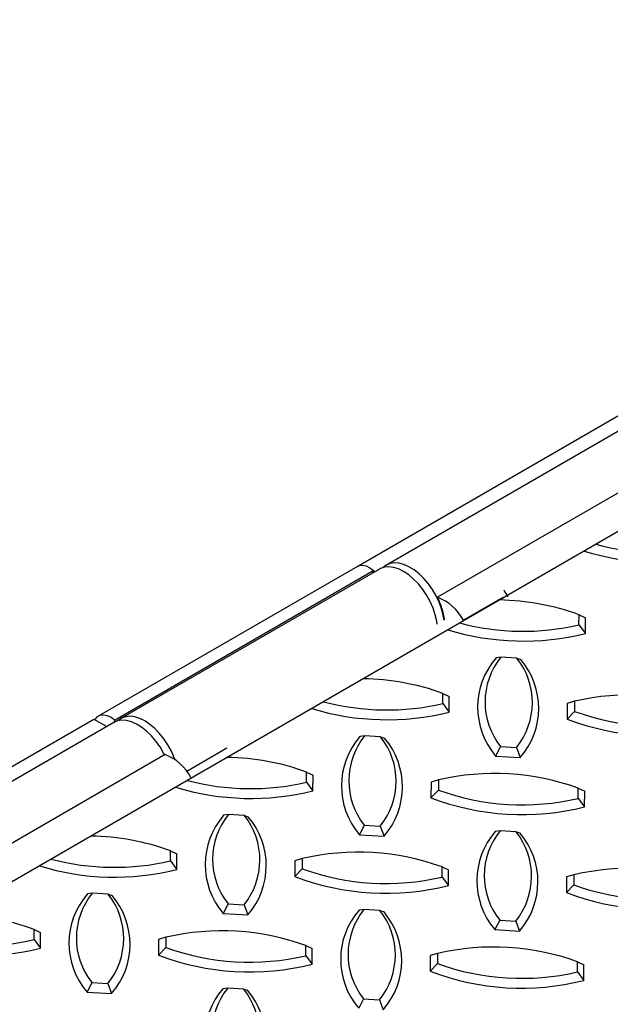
# Model space of a CAD drawing. Extents: x 0 to 17, y 0 to 11.
# Tile 19 of 81: x 6.606 to 7.085, y 9.04 to 9.838. Entities that reach past the tile are written whole.
import ezdxf

# ---------------------------------------------------------------- set-up
doc = ezdxf.new("R2010")
doc.units = 0
doc.header["$LTSCALE"] = 0.5
doc.header["$MEASUREMENT"] = 0
doc.layers.get('0').update_dxf_attribs({"linetype": 'CONTINUOUS'})

msp = doc.modelspace()

# ---------------------------------------------------------------- linework, layer by layer
at = {"color": 7, "linetype": 'Continuous', "lineweight": 25}
for p, q in [((7.09679, 9.51995), (6.88135, 9.39558)), ((7.11317, 9.5171), (6.90324, 9.39592)), ((7.15461, 9.49105), (6.94469, 9.36987)), ((6.87986, 9.39495), (6.66994, 9.27376)), ((6.89308, 9.39148), (6.68316, 9.2703)), ((6.89772, 9.39273), (6.6878, 9.27154)), ((6.9976, 9.36968), (6.96572, 9.35128)), ((7.0595, 9.34749), (7.05953, 9.35577)), ((7.05953, 9.35577), (7.06473, 9.35334)), ((7.0595, 9.34749), (7.06468, 9.34061)), ((7.06468, 9.34061), (7.06473, 9.35334)), ((6.99615, 9.32126), (6.99226, 9.32073)), ((7.00912, 9.32049), (6.99615, 9.32126)), ((7.00912, 9.32049), (7.0122, 9.31954)), ((6.94901, 9.28371), (6.94905, 9.29199)), ((6.94905, 9.29199), (6.95425, 9.28956)), ((6.94901, 9.28371), (6.95419, 9.27683)), ((6.95419, 9.27683), (6.95425, 9.28956)), ((7.04995, 9.28387), (7.0499, 9.27114)), ((7.05597, 9.28563), (7.04995, 9.28387)), ((7.05597, 9.28563), (7.05593, 9.27735)), ((7.05593, 9.27735), (7.0499, 9.27114)), ((6.39521, 9.11494), (6.6659, 9.2712)), ((6.68227, 9.26836), (6.41711, 9.11528)), ((6.6659, 9.2712), (6.67655, 9.26505)), ((6.88567, 9.25748), (6.88177, 9.25695)), ((6.89863, 9.25671), (6.88567, 9.25748)), ((6.89863, 9.25671), (6.90172, 9.25576)), ((6.77387, 9.24754), (6.74138, 9.22878)), ((6.99583, 9.24885), (6.99191, 9.24115)), ((6.99583, 9.24885), (7.0088, 9.24808)), ((7.0088, 9.24808), (7.01186, 9.23997)), ((6.72372, 9.24231), (6.45856, 9.08923)), ((6.99191, 9.24115), (7.01186, 9.23997)), ((6.83853, 9.21993), (6.83856, 9.22821)), ((6.83856, 9.22821), (6.84376, 9.22578)), ((6.83853, 9.21993), (6.84371, 9.21305)), ((6.84371, 9.21305), (6.84376, 9.22578)), ((6.93947, 9.22009), (6.93941, 9.20735)), ((6.94549, 9.22185), (6.93947, 9.22009)), ((6.94549, 9.22185), (6.94545, 9.21357)), ((6.94545, 9.21357), (6.93941, 9.20735)), ((7.05888, 9.20682), (7.05892, 9.2151)), ((7.05892, 9.2151), (7.06412, 9.21267)), ((7.06406, 9.19994), (7.06412, 9.21267)), ((7.05888, 9.20682), (7.06406, 9.19994)), ((6.77518, 9.1937), (6.77129, 9.19316)), ((6.78815, 9.19293), (6.77518, 9.1937)), ((6.78815, 9.19293), (6.79123, 9.19198)), ((6.88535, 9.18507), (6.88143, 9.17737)), ((6.88535, 9.18507), (6.89832, 9.1843)), ((6.89832, 9.1843), (6.90137, 9.17619)), ((6.99553, 9.1806), (6.99164, 9.18006)), ((7.0085, 9.17982), (6.99553, 9.1806)), ((7.0085, 9.17982), (7.01159, 9.17887)), ((6.88143, 9.17737), (6.90137, 9.17619)), ((6.72804, 9.15615), (6.72808, 9.16443)), ((6.72808, 9.16443), (6.73328, 9.162)), ((6.72804, 9.15615), (6.73322, 9.14926)), ((6.73322, 9.14926), (6.73328, 9.162)), ((6.82898, 9.1563), (6.82892, 9.14357)), ((6.835, 9.15807), (6.82898, 9.1563)), ((6.835, 9.15807), (6.83496, 9.14979)), ((6.83496, 9.14979), (6.82892, 9.14357)), ((6.9484, 9.14304), (6.94843, 9.15132)), ((6.94843, 9.15132), (6.95363, 9.14889)), ((6.95358, 9.13616), (6.95363, 9.14889)), ((6.9484, 9.14304), (6.95358, 9.13616)), ((7.04933, 9.1432), (7.04928, 9.13047)), ((7.05535, 9.14496), (7.04933, 9.1432)), ((7.05535, 9.14496), (7.05532, 9.13668)), ((7.05532, 9.13668), (7.04928, 9.13047)), ((6.6647, 9.12992), (6.6608, 9.12938)), ((6.67766, 9.12915), (6.6647, 9.12992)), ((6.67766, 9.12915), (6.68075, 9.1282)), ((6.77486, 9.12129), (6.77094, 9.11359)), ((6.77486, 9.12129), (6.78783, 9.12052)), ((6.78783, 9.12052), (6.79088, 9.1124)), ((6.88505, 9.11681), (6.88116, 9.11628)), ((6.89802, 9.11604), (6.88505, 9.11681)), ((6.89802, 9.11604), (6.9011, 9.11509)), ((6.77094, 9.11359), (6.79088, 9.1124)), ((6.99522, 9.10818), (6.99129, 9.10048)), ((6.99522, 9.10818), (7.00819, 9.10741)), ((7.00819, 9.10741), (7.01124, 9.0993)), ((6.61756, 9.09237), (6.61759, 9.10065)), ((6.61759, 9.10065), (6.62279, 9.09821)), ((6.99129, 9.10048), (7.01124, 9.0993)), ((6.61756, 9.09237), (6.62274, 9.08548)), ((6.62274, 9.08548), (6.62279, 9.09821)), ((6.7185, 9.09252), (6.71844, 9.07979)), ((6.72451, 9.09429), (6.7185, 9.09252)), ((6.72451, 9.09429), (6.72448, 9.08601)), ((6.72448, 9.08601), (6.71844, 9.07979)), ((6.83791, 9.07926), (6.83795, 9.08754)), ((6.83795, 9.08754), (6.84315, 9.08511)), ((6.84309, 9.07238), (6.84315, 9.08511)), ((6.83791, 9.07926), (6.84309, 9.07238)), ((6.93885, 9.07942), (6.93879, 9.06668)), ((6.94487, 9.08118), (6.93885, 9.07942)), ((6.94487, 9.08118), (6.94483, 9.0729)), ((6.94483, 9.0729), (6.93879, 9.06668)), ((7.05826, 9.06616), (7.0583, 9.07443)), ((7.0583, 9.07443), (7.0635, 9.072)), ((7.06344, 9.05927), (7.0635, 9.072)), ((7.05826, 9.06616), (7.06344, 9.05927)), ((6.66438, 9.05751), (6.66045, 9.04981)), ((6.66438, 9.05751), (6.67735, 9.05674)), ((6.67735, 9.05674), (6.6804, 9.04862)), ((6.77456, 9.05303), (6.77067, 9.0525)), ((6.78753, 9.05226), (6.77456, 9.05303)), ((6.78753, 9.05226), (6.79062, 9.05131)), ((6.66045, 9.04981), (6.6804, 9.04862)), ((6.88473, 9.0444), (6.88081, 9.0367)), ((6.88473, 9.0444), (6.8977, 9.04363)), ((6.8977, 9.04363), (6.90075, 9.03552))]:
    msp.add_line(p, q, dxfattribs=at)
at = {"color": 7, "linetype": 'Continuous'}
msp.add_lwpolyline([(5.02401, 8.22905), (5.47988, 7.90771), (8.66207, 9.74679), (8.20316, 10.06563), (5.02401, 8.22905)], dxfattribs=at)
at = {"color": 7, "linetype": 'Continuous', "lineweight": 25, "flags": 128}
for points in [[(6.87986, 9.39495), (6.88117, 9.39553), (6.88386, 9.39586), (6.88684, 9.39526), (6.88997, 9.39378), (6.89308, 9.39148)], [(6.94454, 9.3481), (6.94418, 9.35045), (6.94296, 9.35571), (6.94117, 9.36104), (6.93884, 9.36632), (6.93604, 9.37144), (6.93281, 9.37627), (6.92923, 9.38072), (6.92539, 9.38468), (6.92137, 9.38806), (6.91725, 9.3908), (6.91313, 9.39282), (6.90911, 9.39408), (6.90527, 9.39456), (6.90169, 9.39424), (6.89846, 9.39313), (6.89772, 9.39273)], [(6.95006, 9.35129), (6.94941, 9.35517), (6.94802, 9.36046), (6.94607, 9.36579), (6.94359, 9.37103), (6.94065, 9.37608), (6.93732, 9.38081), (6.93365, 9.38512), (6.92975, 9.38892), (6.92569, 9.39212), (6.92156, 9.39465), (6.91746, 9.39646), (6.91348, 9.39749), (6.90971, 9.39773), (6.90623, 9.39718), (6.90312, 9.39584), (6.90068, 9.39398)], [(6.89308, 9.39148), (6.89229, 9.39015), (6.89189, 9.38936)], [(6.66705, 9.27054), (6.66731, 9.27103), (6.669, 9.2731), (6.67125, 9.27434), (6.67393, 9.27467), (6.67692, 9.27408), (6.68005, 9.2726), (6.68316, 9.2703)], [(6.68316, 9.2703), (6.68236, 9.26896), (6.68196, 9.26818)], [(6.72333, 9.24208), (6.72262, 9.24347), (6.71968, 9.24851), (6.71635, 9.25325), (6.71268, 9.25756), (6.70878, 9.26136), (6.70472, 9.26456), (6.70059, 9.26709), (6.69649, 9.26889), (6.69251, 9.26993), (6.68874, 9.27017), (6.68526, 9.26962), (6.68227, 9.26836)], [(6.73183, 9.23828), (6.73125, 9.23985), (6.72892, 9.24513), (6.72611, 9.25025), (6.72289, 9.25509), (6.71931, 9.25953), (6.71547, 9.26349), (6.71144, 9.26688), (6.70733, 9.26961), (6.70321, 9.27163), (6.69919, 9.27289), (6.69534, 9.27337), (6.69177, 9.27305), (6.68854, 9.27194), (6.68573, 9.27007), (6.68523, 9.26961)]]:
    msp.add_lwpolyline(points, dxfattribs=at)
at = {"color": 7, "linetype": 'Continuous', "lineweight": 25}
for centre, radius, start, end in [((7.12467, 9.60646), 0.20037, 255.09716, 283.06889), ((7.12462, 9.60621), 0.20805, 252.94298, 284.05988), ((7.03237, 9.39196), 0.03749, 205.19567, 215.61263), ((6.89201, 9.34296), 0.05915, 8.36494, 27.05687), ((6.93095, 9.33313), 0.03923, 27.55925, 69.49046), ((6.99141, 9.16734), 0.20037, 70.1239, 88.97627), ((7.01419, 9.54268), 0.20037, 255.11307, 283.06889), ((7.01413, 9.54243), 0.20805, 252.95775, 284.05988), ((7.03824, 9.28074), 0.06094, 138.98444, 220.51319), ((7.04125, 9.28486), 0.05796, 141.08733, 218.4103), ((6.96371, 9.28449), 0.05796, 321.08733, 38.4103), ((6.96588, 9.27996), 0.06094, 318.98444, 40.51319), ((6.88093, 9.10356), 0.20037, 70.1239, 88.9545), ((7.10128, 9.09045), 0.20037, 70.1239, 103.06889), ((6.9037, 9.47889), 0.20037, 255.12898, 283.06889), ((6.90365, 9.47865), 0.20805, 252.97253, 284.05988), ((7.12406, 9.46579), 0.20037, 250.1239, 283.06889), ((7.124, 9.46554), 0.20805, 249.13291, 284.05988), ((6.92775, 9.21696), 0.06094, 138.98444, 220.51319), ((6.93076, 9.22108), 0.05796, 141.08733, 218.4103), ((6.85322, 9.2207), 0.05796, 321.08733, 38.4103), ((6.85539, 9.21618), 0.06094, 318.98444, 40.51319), ((6.70998, 9.20557), 0.03923, 27.55925, 69.49046), ((6.77044, 9.03977), 0.20037, 70.1239, 88.93274), ((6.99079, 9.02667), 0.20037, 70.1239, 103.06889), ((6.79322, 9.41511), 0.20037, 255.1449, 283.06889), ((6.79316, 9.41486), 0.20805, 252.98731, 284.05988), ((7.01357, 9.40201), 0.20037, 250.1239, 283.06889), ((7.01352, 9.40176), 0.20805, 249.13291, 284.05988), ((6.81727, 9.15317), 0.06094, 138.98444, 220.51319), ((6.82028, 9.1573), 0.05796, 141.08733, 218.4103), ((6.74274, 9.15692), 0.05796, 321.08733, 38.4103), ((6.74491, 9.15239), 0.06094, 318.98444, 40.51319), ((7.03762, 9.14007), 0.06094, 138.98444, 220.51319), ((7.04063, 9.14419), 0.05796, 141.08733, 218.4103), ((6.96309, 9.14382), 0.05796, 321.08733, 38.4103), ((6.96526, 9.13929), 0.06094, 318.98444, 40.51319), ((6.65995, 8.97599), 0.20037, 70.1239, 88.91099), ((6.88031, 8.96289), 0.20037, 70.1239, 103.06889), ((6.68273, 9.35133), 0.20037, 255.16082, 283.06889), ((6.68268, 9.35108), 0.20805, 253.0021, 284.05988), ((6.90309, 9.33823), 0.20037, 250.1239, 283.06889), ((7.10066, 8.94978), 0.20037, 70.1239, 103.06889), ((6.90303, 9.33798), 0.20805, 249.13291, 284.05988), ((7.12344, 9.32512), 0.20037, 250.1239, 283.06889), ((6.70678, 9.08939), 0.06094, 138.98444, 220.51319), ((6.70979, 9.09351), 0.05796, 141.08733, 218.4103), ((6.63225, 9.09314), 0.05796, 321.08733, 38.4103), ((6.63442, 9.08861), 0.06094, 318.98444, 40.51319), ((7.12339, 9.32487), 0.20805, 249.13291, 284.05988), ((6.92714, 9.07629), 0.06094, 138.98444, 220.51319), ((6.93015, 9.08041), 0.05796, 141.08733, 218.4103), ((6.8526, 9.08003), 0.05796, 321.08733, 38.4103), ((6.85478, 9.07551), 0.06094, 318.98444, 40.51319), ((6.54947, 8.91221), 0.20037, 70.1239, 88.88925), ((6.76982, 8.8991), 0.20037, 70.1239, 103.06889), ((6.57225, 9.28755), 0.20037, 255.17674, 283.06889), ((6.57219, 9.2873), 0.20805, 253.01688, 284.05988), ((6.7926, 9.27444), 0.20037, 250.1239, 283.06889), ((6.99018, 8.886), 0.20037, 70.1239, 103.06889), ((6.79255, 9.27419), 0.20805, 249.13291, 284.05988), ((7.01296, 9.26134), 0.20037, 250.1239, 283.06889), ((7.0129, 9.26109), 0.20805, 249.13291, 284.05988), ((6.81665, 9.01251), 0.06094, 138.98444, 220.51319), ((6.81966, 9.01663), 0.05796, 141.08733, 218.4103), ((6.74212, 9.01625), 0.05796, 321.08733, 38.4103), ((6.74429, 9.01172), 0.06094, 318.98444, 40.51319)]:
    msp.add_arc(centre, radius, start, end, dxfattribs=at)

doc.saveas('drawing.dxf')
